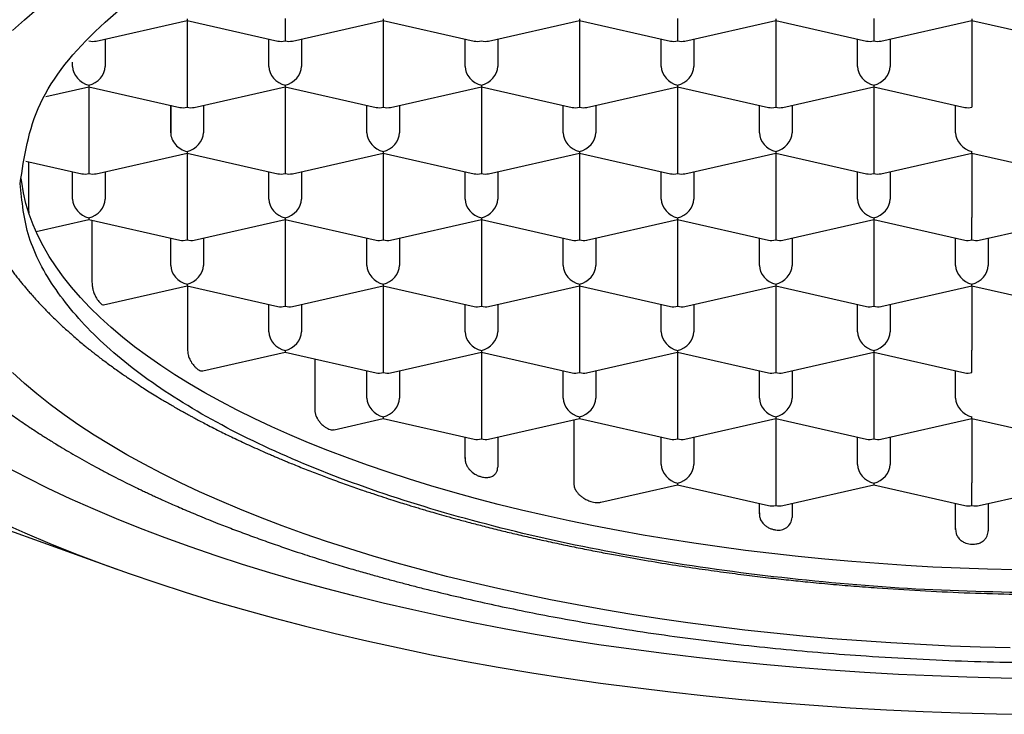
# Model space of a CAD drawing. Header units: millimetres. Extents: x 8 to 785, y 12 to 916.
# Tile 32 of 46: x 479.73 to 487.25, y 735.73 to 741.05. Entities that reach past the tile are written whole.
import ezdxf

# ---------------------------------------------------------------- set-up
doc = ezdxf.new("R2010")
doc.units = ezdxf.units.MM

msp = doc.modelspace()

# ---------------------------------------------------------------- linework, layer by layer
at = {"color": 7, "linetype": 'Continuous', "lineweight": 30}
for p, q in [((480.3095, 740.8831), (481.0045, 741.0399)), ((481.0045, 741.0529), (481.0045, 741.0399)), ((481.0045, 741.0399), (481.6995, 740.8831)), ((481.0045, 741.0399), (481.0045, 740.5476)), ((481.7545, 741.0552), (481.7545, 740.8837)), ((481.8095, 740.8831), (482.5045, 741.0399)), ((482.5045, 741.0529), (482.5045, 741.0399)), ((482.5045, 741.0399), (483.1995, 740.8831)), ((482.5045, 741.0399), (482.5045, 740.5476)), ((483.3095, 740.8831), (484.0045, 741.0399)), ((484.0045, 741.0529), (484.0045, 741.0399)), ((484.0045, 741.0399), (484.6995, 740.8831)), ((484.0045, 741.0399), (484.0045, 740.5476)), ((484.7545, 741.0552), (484.7545, 740.8837)), ((484.8095, 740.8831), (485.5045, 741.0399)), ((485.5045, 741.0529), (485.5045, 741.0399)), ((485.5045, 741.0399), (486.1995, 740.8831)), ((485.5045, 741.0399), (485.5045, 740.5476)), ((486.2545, 741.0552), (486.2545, 740.8837)), ((486.3095, 740.8831), (487.0045, 741.0399)), ((487.0045, 741.0529), (487.0045, 741.0399)), ((487.0045, 741.0399), (487.6995, 740.8831)), ((487.0045, 741.0399), (487.0045, 740.5476)), ((480.3795, 740.8989), (480.3795, 740.6886)), ((481.6295, 740.6886), (481.6295, 740.8989)), ((481.8795, 740.8989), (481.8795, 740.6886)), ((483.1295, 740.6886), (483.1295, 740.8989)), ((483.3795, 740.8989), (483.3795, 740.6886)), ((484.6295, 740.6886), (484.6295, 740.8989)), ((484.8795, 740.8989), (484.8795, 740.6886)), ((486.1295, 740.6886), (486.1295, 740.8989)), ((486.3795, 740.8989), (486.3795, 740.6886)), ((480.1295, 740.6886), (480.1295, 740.7211)), ((479.9252, 740.458), (480.2545, 740.5323)), ((480.2545, 740.5454), (480.2545, 740.5323)), ((480.2545, 740.5323), (480.9495, 740.3755)), ((480.2545, 740.5323), (480.2545, 740.0401)), ((481.0045, 740.5476), (481.0045, 740.3762)), ((481.0595, 740.3755), (481.7545, 740.5323)), ((481.7545, 740.5454), (481.7545, 740.5323)), ((481.7545, 740.5323), (482.4495, 740.3755)), ((481.7545, 740.5323), (481.7545, 740.0401)), ((482.5045, 740.5476), (482.5045, 740.3762)), ((482.5595, 740.3755), (483.2545, 740.5323)), ((483.2545, 740.5454), (483.2545, 740.5323)), ((483.2545, 740.5323), (483.9495, 740.3755)), ((483.2545, 740.5323), (483.2545, 740.0401)), ((484.0045, 740.5476), (484.0045, 740.3762)), ((484.0595, 740.3755), (484.7545, 740.5323)), ((484.7545, 740.5454), (484.7545, 740.5323)), ((484.7545, 740.5323), (485.4495, 740.3755)), ((484.7545, 740.5323), (484.7545, 740.0401)), ((485.5045, 740.5476), (485.5045, 740.3762)), ((485.5595, 740.3755), (486.2545, 740.5323)), ((486.2545, 740.5454), (486.2545, 740.5323)), ((486.2545, 740.5323), (486.9495, 740.3755)), ((486.2545, 740.5323), (486.2545, 740.0401)), ((487.0045, 740.5476), (487.0045, 740.3762)), ((480.8795, 740.1811), (480.8795, 740.3913)), ((480.8795, 740.3913), (480.8795, 740.1811)), ((481.1295, 740.3913), (481.1295, 740.1811)), ((482.3795, 740.1811), (482.3795, 740.3913)), ((482.6295, 740.3913), (482.6295, 740.1811)), ((483.8795, 740.1811), (483.8795, 740.3913)), ((484.1295, 740.3913), (484.1295, 740.1811)), ((485.3795, 740.1811), (485.3795, 740.3913)), ((485.6295, 740.3913), (485.6295, 740.1811)), ((486.8795, 740.1811), (486.8795, 740.3913)), ((480.2545, 740.0401), (480.2545, 739.8686)), ((480.3095, 739.8679), (481.0045, 740.0247)), ((481.0045, 740.0378), (481.0045, 740.0247)), ((481.0045, 740.0247), (481.6995, 739.8679)), ((481.0045, 740.0247), (481.0045, 739.5325)), ((481.7545, 740.0401), (481.7545, 739.8686)), ((481.8095, 739.8679), (482.5045, 740.0247)), ((482.5045, 740.0378), (482.5045, 740.0247)), ((482.5045, 740.0247), (483.1995, 739.8679)), ((482.5045, 740.0247), (482.5045, 739.5325)), ((483.2545, 740.0401), (483.2545, 739.8686)), ((483.3095, 739.8679), (484.0045, 740.0247)), ((484.0045, 740.0378), (484.0045, 740.0247)), ((484.0045, 740.0247), (484.6995, 739.8679)), ((484.0045, 740.0247), (484.0045, 739.5325)), ((484.7545, 740.0401), (484.7545, 739.8686)), ((484.8095, 739.8679), (485.5045, 740.0247)), ((485.5045, 740.0378), (485.5045, 740.0247)), ((485.5045, 740.0247), (486.1995, 739.8679)), ((485.5045, 740.0247), (485.5045, 739.5325)), ((486.2545, 740.0401), (486.2545, 739.8686)), ((486.3095, 739.8679), (487.0045, 740.0247)), ((487.0045, 740.0247), (487.0045, 740.0378)), ((487.0045, 740.0247), (487.6995, 739.8679)), ((487.0045, 740.0247), (487.0045, 739.5325)), ((479.7727, 739.9642), (480.1995, 739.8679)), ((479.7926, 739.9597), (479.7926, 739.6057)), ((480.1295, 739.6735), (480.1295, 739.8837)), ((480.3795, 739.8837), (480.3795, 739.6735)), ((481.6295, 739.6735), (481.6295, 739.8837)), ((481.8795, 739.8837), (481.8795, 739.6735)), ((483.1295, 739.6735), (483.1295, 739.8837)), ((483.3795, 739.8837), (483.3795, 739.6735)), ((484.6295, 739.6735), (484.6295, 739.8837)), ((484.8795, 739.8837), (484.8795, 739.6735)), ((486.1295, 739.6735), (486.1295, 739.8837)), ((486.3795, 739.8837), (486.3795, 739.6735)), ((479.8506, 739.426), (480.2545, 739.5171)), ((480.2545, 739.5302), (480.2545, 739.5171)), ((480.2545, 739.5171), (480.9495, 739.3604)), ((481.0045, 739.5325), (481.0045, 739.361)), ((481.0595, 739.3604), (481.7545, 739.5171)), ((481.7545, 739.5302), (481.7545, 739.5171)), ((481.7545, 739.5171), (482.4495, 739.3604)), ((481.7545, 739.5171), (481.7545, 739.0249)), ((482.5045, 739.5325), (482.5045, 739.361)), ((482.5595, 739.3604), (483.2545, 739.5171)), ((483.2545, 739.5302), (483.2545, 739.5171)), ((483.2545, 739.5171), (483.9495, 739.3604)), ((483.2545, 739.5171), (483.2545, 739.0249)), ((484.0045, 739.5325), (484.0045, 739.361)), ((484.0595, 739.3604), (484.7545, 739.5171)), ((484.7545, 739.5302), (484.7545, 739.5171)), ((484.7545, 739.5171), (485.4495, 739.3604)), ((484.7545, 739.5171), (484.7545, 739.0249)), ((485.5045, 739.5325), (485.5045, 739.361)), ((485.5595, 739.3604), (486.2545, 739.5171)), ((486.2545, 739.5302), (486.2545, 739.5171)), ((486.2545, 739.5171), (486.9495, 739.3604)), ((486.2545, 739.5171), (486.2545, 739.0249)), ((487.0045, 739.361), (487.0045, 739.5325)), ((487.0595, 739.3604), (487.7545, 739.5171)), ((480.2779, 739.5119), (480.2779, 739.0385)), ((480.8795, 739.1659), (480.8795, 739.3761)), ((481.1295, 739.3761), (481.1295, 739.1659)), ((482.3795, 739.1659), (482.3795, 739.3761)), ((482.6295, 739.3761), (482.6295, 739.1659)), ((483.8795, 739.1659), (483.8795, 739.3761)), ((484.1295, 739.3761), (484.1295, 739.1659)), ((485.3795, 739.1659), (485.3795, 739.3761)), ((485.6295, 739.3761), (485.6295, 739.1659)), ((486.8795, 739.1659), (486.8795, 739.3761)), ((487.1295, 739.3761), (487.1295, 739.1659)), ((480.3653, 738.8654), (481.0045, 739.0096)), ((481.0045, 739.0226), (481.0045, 739.0096)), ((481.0045, 739.0096), (481.6995, 738.8528)), ((481.0079, 739.0088), (481.0079, 738.5264)), ((481.7545, 739.0249), (481.7545, 738.8534)), ((481.8095, 738.8528), (482.5045, 739.0096)), ((482.5045, 739.0226), (482.5045, 739.0096)), ((482.5045, 739.0096), (483.1995, 738.8528)), ((482.5045, 739.0096), (482.5045, 738.5173)), ((483.2545, 739.0249), (483.2545, 738.8534)), ((483.3095, 738.8528), (484.0045, 739.0096)), ((484.0045, 739.0226), (484.0045, 739.0096)), ((484.0045, 739.0096), (484.6995, 738.8528)), ((484.0045, 739.0096), (484.0045, 738.5173)), ((484.7545, 739.0249), (484.7545, 738.8534)), ((484.8095, 738.8528), (485.5045, 739.0096)), ((485.5045, 739.0226), (485.5045, 739.0096)), ((485.5045, 739.0096), (486.1995, 738.8528)), ((485.5045, 739.0096), (485.5045, 738.5173)), ((486.2545, 739.0249), (486.2545, 738.8534)), ((486.3095, 738.8528), (487.0045, 739.0096)), ((487.0045, 739.0096), (487.0045, 739.0226)), ((487.0045, 739.0096), (487.6995, 738.8528)), ((487.0045, 739.0096), (487.0045, 738.5173)), ((481.6295, 738.6583), (481.6295, 738.8686)), ((481.8795, 738.8686), (481.8795, 738.6583)), ((483.1295, 738.6583), (483.1295, 738.8686)), ((483.3795, 738.8686), (483.3795, 738.6583)), ((484.6295, 738.6583), (484.6295, 738.8686)), ((484.8795, 738.8686), (484.8795, 738.6583)), ((486.1295, 738.6583), (486.1295, 738.8686)), ((486.3795, 738.8686), (486.3795, 738.6583)), ((481.1244, 738.3598), (481.7545, 738.502)), ((481.7545, 738.5151), (481.7545, 738.502)), ((481.7545, 738.502), (482.4495, 738.3452)), ((482.5045, 738.5173), (482.5045, 738.3459)), ((482.5595, 738.3452), (483.2545, 738.502)), ((483.2545, 738.5151), (483.2545, 738.502)), ((483.2545, 738.502), (483.9495, 738.3452)), ((483.2545, 738.502), (483.2545, 738.0098)), ((484.0045, 738.5173), (484.0045, 738.3459)), ((484.0595, 738.3452), (484.7545, 738.502)), ((484.7545, 738.5151), (484.7545, 738.502)), ((484.7545, 738.502), (485.4495, 738.3452)), ((484.7545, 738.502), (484.7545, 738.0098)), ((485.5045, 738.5173), (485.5045, 738.3459)), ((485.5595, 738.3452), (486.2545, 738.502)), ((486.2545, 738.5151), (486.2545, 738.502)), ((486.2545, 738.502), (486.9495, 738.3452)), ((486.2545, 738.502), (486.2545, 738.0098)), ((487.0045, 738.3459), (487.0045, 738.5173)), ((481.9806, 738.451), (481.9806, 738.069)), ((482.3795, 738.1508), (482.3795, 738.361)), ((482.6295, 738.361), (482.6295, 738.1508)), ((483.8795, 738.1508), (483.8795, 738.361)), ((484.1295, 738.361), (484.1295, 738.1508)), ((485.3795, 738.1508), (485.3795, 738.361)), ((485.6295, 738.361), (485.6295, 738.1508)), ((486.8795, 738.1508), (486.8795, 738.361)), ((483.2545, 738.0098), (483.2545, 737.8383)), ((484.7545, 738.0098), (484.7545, 737.8383)), ((486.2545, 738.0098), (486.2545, 737.8383)), ((482.1281, 737.9095), (482.5045, 737.9944)), ((482.5045, 738.0075), (482.5045, 737.9944)), ((482.5045, 737.9944), (483.1995, 737.8376)), ((483.3095, 737.8376), (484.0045, 737.9944)), ((483.9614, 737.9847), (483.9614, 737.5007)), ((484.0045, 738.0075), (484.0045, 737.9944)), ((484.0045, 737.9944), (484.6995, 737.8376)), ((484.8095, 737.8376), (485.5045, 737.9944)), ((485.5045, 738.0075), (485.5045, 737.9944)), ((485.5045, 737.9944), (486.1995, 737.8376)), ((485.5045, 737.9944), (485.5045, 737.5022)), ((486.3095, 737.8376), (487.0045, 737.9944)), ((487.0045, 737.9944), (487.0045, 738.0075)), ((487.0045, 737.9944), (487.6995, 737.8376)), ((487.0045, 737.9944), (487.0045, 737.5022)), ((483.1295, 737.6882), (483.1295, 737.8534)), ((483.3795, 737.8534), (483.3795, 737.6239)), ((484.6295, 737.6432), (484.6295, 737.8534)), ((484.8795, 737.8534), (484.8795, 737.6432)), ((486.1295, 737.6432), (486.1295, 737.8534)), ((486.3795, 737.8534), (486.3795, 737.6432)), ((484.1683, 737.3546), (484.7545, 737.4868)), ((484.7545, 737.4999), (484.7545, 737.4868)), ((484.7545, 737.4868), (485.4495, 737.3301)), ((485.5045, 737.5022), (485.5045, 737.3307)), ((485.5595, 737.3301), (486.2545, 737.4868)), ((486.2545, 737.4999), (486.2545, 737.4868)), ((486.2545, 737.4868), (486.9495, 737.3301)), ((487.0045, 737.3307), (487.0045, 737.5022)), ((487.0595, 737.3301), (487.7545, 737.4868)), ((485.3795, 737.2656), (485.3795, 737.3458)), ((485.6295, 737.3458), (485.6295, 737.2376)), ((486.8795, 737.1462), (486.8795, 737.3458)), ((487.1295, 737.3458), (487.1295, 737.137)), ((479.6204, 737.1479), (480.4677, 736.8427))]:
    msp.add_line(p, q, dxfattribs=at)
at = {"color": 7, "linetype": 'Continuous', "lineweight": 30, "flags": 128}
for points in [[(479.6705, 740.963), (479.7609, 741.0453), (479.8568, 741.1266)], [(487.3345, 736.8365), (487.1248, 736.8419), (486.9156, 736.8494), (486.707, 736.859), (486.4991, 736.8708), (486.292, 736.8847), (486.086, 736.9007), (485.8811, 736.9188), (485.6774, 736.9391), (485.4752, 736.9613), (485.2746, 736.9857), (485.0757, 737.0121), (484.8786, 737.0405), (484.6834, 737.0709), (484.4904, 737.1033), (484.2996, 737.1377), (484.1112, 737.174), (483.9253, 737.2122), (483.742, 737.2523), (483.5614, 737.2943), (483.3837, 737.3381), (483.2091, 737.3837), (483.0375, 737.4311), (482.8692, 737.4802), (482.7042, 737.531), (482.5426, 737.5835), (482.3847, 737.6376), (482.2304, 737.6933), (482.0799, 737.7506), (481.9333, 737.8094), (481.7907, 737.8697), (481.6522, 737.9314), (481.5179, 737.9945), (481.3878, 738.059), (481.2621, 738.1248), (481.1409, 738.1918), (481.0241, 738.26), (480.912, 738.3295), (480.8046, 738.4), (480.702, 738.4716), (480.6041, 738.5443), (480.5112, 738.6179), (480.4233, 738.6925), (480.3403, 738.7679), (480.2625, 738.8441), (480.1898, 738.9211), (480.1222, 738.9989), (480.0599, 739.0773), (480.0029, 739.1563), (479.9512, 739.2358), (479.9048, 739.3159), (479.8638, 739.3964), (479.8283, 739.4773), (479.7981, 739.5585), (479.7734, 739.6401), (479.7542, 739.7218), (479.7405, 739.8037), (479.7372, 739.8301)], [(487.2965, 736.2405), (487.068, 736.2463), (486.8398, 736.2545), (486.6124, 736.265), (486.3857, 736.2779), (486.1599, 736.293), (485.9352, 736.3105), (485.7118, 736.3302), (485.4898, 736.3523), (485.2693, 736.3766), (485.0506, 736.4031), (484.8337, 736.4319), (484.6187, 736.4629), (484.406, 736.496), (484.1955, 736.5314), (483.9875, 736.5688), (483.7821, 736.6084), (483.5793, 736.6501), (483.3795, 736.6938), (483.1826, 736.7396), (482.9889, 736.7874), (482.7984, 736.8371), (482.6113, 736.8887), (482.4278, 736.9423), (482.2479, 736.9977), (482.0718, 737.0549), (481.8996, 737.1139), (481.7314, 737.1747), (481.5673, 737.2372), (481.4074, 737.3013), (481.252, 737.367), (481.1009, 737.4343), (480.9544, 737.5031), (480.8126, 737.5734), (480.6756, 737.6451), (480.5434, 737.7182), (480.4161, 737.7926), (480.2939, 737.8683), (480.1767, 737.9452), (480.0648, 738.0233), (479.9582, 738.1025), (479.8568, 738.1828), (479.7609, 738.2641), (479.6705, 738.3463)], [(487.4914, 736.0053), (487.2285, 736.0094), (486.966, 736.0161), (486.704, 736.0255), (486.4427, 736.0376), (486.1823, 736.0523), (485.923, 736.0697), (485.665, 736.0898), (485.4083, 736.1125), (485.1533, 736.1378), (484.9001, 736.1657), (484.6488, 736.1962), (484.3997, 736.2292), (484.1529, 736.2648), (483.9085, 736.3029), (483.6668, 736.3435), (483.4278, 736.3865), (483.1919, 736.432), (482.959, 736.4798), (482.7295, 736.5301), (482.5034, 736.5826), (482.2808, 736.6375), (482.0621, 736.6946), (481.8472, 736.7539), (481.6364, 736.8155), (481.4298, 736.8791), (481.2275, 736.9448), (481.0297, 737.0126), (480.8365, 737.0824), (480.648, 737.1541), (480.4645, 737.2278), (480.2859, 737.3033), (480.1124, 737.3805), (479.9442, 737.4596), (479.7813, 737.5403), (479.6238, 737.6227)], [(479.5801, 737.2029), (479.7657, 737.1202), (479.9567, 737.0395), (480.1531, 736.9607), (480.3547, 736.884), (480.5613, 736.8094), (480.7729, 736.7369), (480.9893, 736.6665), (481.2103, 736.5985), (481.4358, 736.5327), (481.6656, 736.4692), (481.8996, 736.4081), (482.1376, 736.3494), (482.3795, 736.2932), (482.625, 736.2395), (482.8741, 736.1883), (483.1265, 736.1396), (483.382, 736.0936), (483.6406, 736.0502), (483.902, 736.0095), (484.166, 735.9714), (484.4325, 735.9361), (484.7013, 735.9034), (484.9722, 735.8736), (485.2449, 735.8465), (485.5194, 735.8223), (485.7954, 735.8008), (486.0728, 735.7822), (486.3513, 735.7664), (486.6308, 735.7535), (486.911, 735.7434), (487.1919, 735.7362), (487.4731, 735.7319)]]:
    msp.add_lwpolyline(points, dxfattribs=at)
at = {"color": 7, "linetype": 'Continuous', "lineweight": 30}
msp.add_arc((485.5264, 737.2445), 0.1033, 257.71872, 356.16856, dxfattribs=at)
for centre, major_axis, start_param, end_param in [((480.2545, 740.9988), (0.1061, -0.0848), 5.269922, 5.725652), ((481.7545, 740.9988), (0.1061, 0.0848), 3.699126, 4.154856), ((481.7545, 740.9988), (0.1061, -0.0848), 5.269922, 5.725652), ((483.2545, 740.9988), (0.1061, 0.0848), 3.699126, 4.154858), ((483.2545, 740.9988), (0.1061, -0.0848), 5.269923, 5.725652), ((484.7545, 740.9988), (0.1061, 0.0848), 3.699126, 4.154856), ((484.7545, 740.9988), (0.1061, -0.0848), 5.269922, 5.725652), ((486.2545, 740.9988), (0.1061, 0.0848), 3.699126, 4.154856), ((486.2545, 740.9988), (0.1061, -0.0848), 5.269922, 5.725652), ((480.2545, 740.6604), (0.1061, -0.0848), 3.699126, 5.269922), ((480.2545, 740.6604), (0.1061, 0.0848), 4.154856, 5.725652), ((481.7545, 740.6604), (0.1061, -0.0848), 3.699126, 5.269922), ((481.7545, 740.6604), (0.1061, 0.0848), 4.154856, 5.725652), ((483.2545, 740.6604), (0.1061, -0.0848), 3.699126, 5.269922), ((483.2545, 740.6604), (0.1061, 0.0848), 4.154856, 5.725652), ((484.7545, 740.6604), (0.1061, -0.0848), 3.699126, 5.269922), ((484.7545, 740.6604), (0.1061, 0.0848), 4.154856, 5.725652), ((486.2545, 740.6604), (0.1061, -0.0848), 3.699126, 5.269922), ((486.2545, 740.6604), (0.1061, 0.0848), 4.154856, 5.725652), ((481.0045, 740.4912), (0.1061, 0.0848), 3.699126, 4.154856), ((481.0045, 740.4912), (0.1061, -0.0848), 5.269922, 5.725652), ((482.5045, 740.4912), (0.1061, 0.0848), 3.699126, 4.154856), ((482.5045, 740.4912), (0.1061, -0.0848), 5.269922, 5.725652), ((484.0045, 740.4912), (0.1061, 0.0848), 3.699126, 4.154856), ((484.0045, 740.4912), (0.1061, -0.0848), 5.269922, 5.725652), ((485.5045, 740.4912), (0.1061, 0.0848), 3.699126, 4.154856), ((485.5045, 740.4912), (0.1061, -0.0848), 5.269922, 5.725652), ((487.0045, 740.4912), (0.1061, 0.0848), 3.699126, 4.154856), ((481.0045, 740.1529), (0.1061, -0.0848), 3.699124, 5.269922), ((481.0045, 740.1529), (0.1061, 0.0848), 4.154856, 5.725652), ((482.5045, 740.1529), (0.1061, -0.0848), 3.699126, 5.269922), ((482.5045, 740.1529), (0.1061, 0.0848), 4.154856, 5.725652), ((484.0045, 740.1529), (0.1061, -0.0848), 3.699126, 5.269922), ((484.0045, 740.1529), (0.1061, 0.0848), 4.154856, 5.725652), ((485.5045, 740.1529), (0.1061, -0.0848), 3.699126, 5.269922), ((485.5045, 740.1529), (0.1061, 0.0848), 4.154856, 5.725652), ((487.0045, 740.1529), (0.1061, -0.0848), 3.699126, 5.269922), ((480.2545, 739.9837), (0.1061, 0.0848), 3.699126, 4.154856), ((480.2545, 739.9837), (0.1061, -0.0848), 5.269922, 5.725652), ((481.7545, 739.9837), (0.1061, 0.0848), 3.699126, 4.154856), ((481.7545, 739.9837), (0.1061, -0.0848), 5.269922, 5.725652), ((483.2545, 739.9837), (0.1061, 0.0848), 3.699126, 4.154856), ((483.2545, 739.9837), (0.1061, -0.0848), 5.269922, 5.725652), ((484.7545, 739.9837), (0.1061, 0.0848), 3.699126, 4.154856), ((484.7545, 739.9837), (0.1061, -0.0848), 5.269922, 5.725652), ((486.2545, 739.9837), (0.1061, 0.0848), 3.699126, 4.154856), ((486.2545, 739.9837), (0.1061, -0.0848), 5.269922, 5.725652), ((480.2545, 739.6453), (0.1061, -0.0848), 3.699126, 5.269922), ((480.2545, 739.6453), (0.1061, 0.0848), 4.154856, 5.725652), ((481.7545, 739.6453), (0.1061, -0.0848), 3.699126, 5.269922), ((481.7545, 739.6453), (0.1061, 0.0848), 4.154856, 5.725652), ((483.2545, 739.6453), (0.1061, -0.0848), 3.699126, 5.269922), ((483.2545, 739.6453), (0.1061, 0.0848), 4.154856, 5.725652), ((484.7545, 739.6453), (0.1061, -0.0848), 3.699126, 5.269922), ((484.7545, 739.6453), (0.1061, 0.0848), 4.154856, 5.725652), ((486.2545, 739.6453), (0.1061, -0.0848), 3.699126, 5.269922), ((486.2545, 739.6453), (0.1061, 0.0848), 4.154856, 5.725652), ((481.0045, 739.4761), (0.1061, 0.0848), 3.699126, 4.154856), ((481.0045, 739.4761), (0.1061, -0.0848), 5.269922, 5.725652), ((482.5045, 739.4761), (0.1061, 0.0848), 3.699126, 4.154856), ((482.5045, 739.4761), (0.1061, -0.0848), 5.269922, 5.725652), ((484.0045, 739.4761), (0.1061, 0.0848), 3.699126, 4.154856), ((484.0045, 739.4761), (0.1061, -0.0848), 5.269922, 5.725652), ((485.5045, 739.4761), (0.1061, 0.0848), 3.699126, 4.154856), ((485.5045, 739.4761), (0.1061, -0.0848), 5.269922, 5.725652), ((487.0045, 739.4761), (0.1061, 0.0848), 3.699126, 4.154856), ((487.0045, 739.4761), (0.1061, -0.0848), 5.269922, 5.725652), ((481.0045, 739.1377), (0.1061, -0.0848), 3.699126, 5.269922), ((481.0045, 739.1377), (0.1061, 0.0848), 4.154856, 5.725652), ((482.5045, 739.1377), (0.1061, -0.0848), 3.699126, 5.269922), ((482.5045, 739.1377), (0.1061, 0.0848), 4.154856, 5.725652), ((484.0045, 739.1377), (0.1061, -0.0848), 3.699126, 5.269922), ((484.0045, 739.1377), (0.1061, 0.0848), 4.154856, 5.725652), ((485.5045, 739.1377), (0.1061, -0.0848), 3.699126, 5.269922), ((485.5045, 739.1377), (0.1061, 0.0848), 4.154856, 5.725652), ((487.0045, 739.1377), (0.1061, -0.0848), 3.699126, 5.269922), ((487.0045, 739.1377), (0.1061, 0.0848), 4.154856, 5.725652), ((481.7545, 738.9685), (0.1061, 0.0848), 3.699126, 4.154856), ((481.7545, 738.9685), (0.1061, -0.0848), 5.269922, 5.725652), ((483.2545, 738.9685), (0.1061, 0.0848), 3.699126, 4.154856), ((483.2545, 738.9685), (0.1061, -0.0848), 5.269922, 5.725652), ((484.7545, 738.9685), (0.1061, 0.0848), 3.699126, 4.154856), ((484.7545, 738.9685), (0.1061, -0.0848), 5.269922, 5.725652), ((486.2545, 738.9685), (0.1061, 0.0848), 3.699126, 4.154856), ((486.2545, 738.9685), (0.1061, -0.0848), 5.269922, 5.725652), ((481.7545, 738.6301), (0.1061, -0.0848), 3.699126, 5.269922), ((481.7545, 738.6301), (0.1061, 0.0848), 4.154856, 5.725652), ((483.2545, 738.6301), (0.1061, -0.0848), 3.699126, 5.269922), ((483.2545, 738.6301), (0.1061, 0.0848), 4.154856, 5.725652), ((484.7545, 738.6301), (0.1061, -0.0848), 3.699126, 5.269922), ((484.7545, 738.6301), (0.1061, 0.0848), 4.154856, 5.725652), ((486.2545, 738.6301), (0.1061, -0.0848), 3.699126, 5.269922), ((486.2545, 738.6301), (0.1061, 0.0848), 4.154856, 5.725652), ((482.5045, 738.4609), (0.1061, 0.0848), 3.699126, 4.154856), ((482.5045, 738.4609), (0.1061, -0.0848), 5.269922, 5.725652), ((484.0045, 738.4609), (0.1061, 0.0848), 3.699126, 4.154856), ((484.0045, 738.4609), (0.1061, -0.0848), 5.269922, 5.725652), ((485.5045, 738.4609), (0.1061, 0.0848), 3.699126, 4.154856), ((485.5045, 738.4609), (0.1061, -0.0848), 5.269922, 5.725652), ((487.0045, 738.4609), (0.1061, 0.0848), 3.699126, 4.154855), ((482.5045, 738.1226), (0.1061, -0.0848), 3.699126, 5.269922), ((482.5045, 738.1226), (0.1061, 0.0848), 4.154856, 5.725652), ((484.0045, 738.1226), (0.1061, -0.0848), 3.699126, 5.269922), ((484.0045, 738.1226), (0.1061, 0.0848), 4.154856, 5.725652), ((485.5045, 738.1226), (0.1061, -0.0848), 3.699126, 5.269922), ((485.5045, 738.1226), (0.1061, 0.0848), 4.154856, 5.725652), ((487.0045, 738.1226), (0.1061, -0.0848), 3.699126, 5.269922), ((483.2545, 737.9534), (0.1061, 0.0848), 3.699126, 4.154856), ((483.2545, 737.9534), (0.1061, -0.0848), 5.269922, 5.725652), ((484.7545, 737.9534), (0.1061, 0.0848), 3.699126, 4.154856), ((484.7545, 737.9534), (0.1061, -0.0848), 5.269922, 5.725652), ((486.2545, 737.9534), (0.1061, 0.0848), 3.699126, 4.154856), ((486.2545, 737.9534), (0.1061, -0.0848), 5.269922, 5.725652), ((484.7545, 737.615), (0.1061, -0.0848), 3.699126, 5.269922), ((484.7545, 737.615), (0.1061, 0.0848), 4.154856, 5.725652), ((486.2545, 737.615), (0.1061, -0.0848), 3.699126, 5.269922), ((486.2545, 737.615), (0.1061, 0.0848), 4.154856, 5.725652), ((485.5045, 737.4458), (0.1061, 0.0848), 3.699126, 4.154856), ((485.5045, 737.4458), (0.1061, -0.0848), 5.269922, 5.725652), ((487.0045, 737.4458), (0.1061, 0.0848), 3.699126, 4.154856), ((487.0045, 737.4458), (0.1061, -0.0848), 5.269922, 5.725652)]:
    msp.add_ellipse(centre, major_axis=major_axis, ratio=0.779846, start_param=start_param, end_param=end_param, dxfattribs=at)
for points in [[(479.7295, 739.7928), (479.7593, 739.998), (479.8191, 740.4084), (480.2963, 741.0004), (481.0379, 741.546), (482.0436, 742.0243), (483.2672, 742.4167), (484.6637, 742.7084), (486.1788, 742.8879), (487.7545, 742.9486), (489.3302, 742.8879), (490.8453, 742.7084), (492.2417, 742.4167), (493.4653, 742.0243), (494.471, 741.546), (495.2127, 741.0004), (495.6899, 740.4084), (495.7496, 739.998), (495.7795, 739.7928)], [(487.7545, 736.657), (487.4043, 736.6622), (486.704, 736.6726), (485.6715, 736.7559), (484.6747, 736.8873), (483.7305, 737.0694), (482.8552, 737.2979), (482.0637, 737.5691), (481.3696, 737.8784), (480.7849, 738.2204), (480.3187, 738.5893), (479.9824, 738.9789), (479.7692, 739.3823), (479.7427, 739.6559), (479.7295, 739.7928)]]:
    msp.add_open_spline(points, degree=3, dxfattribs=at)
for points, knots in [([(478.4046, 740.0001), (478.4051, 739.9798), (478.4059, 739.9414), (478.4093, 739.8888), (478.4134, 739.8436), (478.4176, 739.806), (478.4221, 739.7726), (478.4267, 739.742), (478.4315, 739.7138), (478.4367, 739.6852), (478.4432, 739.653), (478.4514, 739.6158), (478.4612, 739.576), (478.4713, 739.5382), (478.4811, 739.5042), (478.491, 739.4722), (478.5054, 739.4281), (478.526, 739.3702), (478.5546, 739.2987), (478.5864, 739.2271), (478.621, 739.1564), (478.6508, 739.1005), (478.675, 739.0577), (478.6925, 739.0277), (478.7115, 738.9963), (478.7311, 738.965), (478.75, 738.9358), (478.7667, 738.9106), (478.781, 738.8896), (478.7941, 738.8707), (478.81, 738.8482), (478.831, 738.8192), (478.8584, 738.7826), (478.8895, 738.7425), (478.9226, 738.7014), (478.9528, 738.6652), (478.9792, 738.6346), (479.0016, 738.6091), (479.0231, 738.5852), (479.043, 738.5634), (479.0615, 738.5436), (479.0801, 738.524), (479.1017, 738.5015), (479.1284, 738.4744), (479.1593, 738.4436), (479.1922, 738.4118), (479.225, 738.3808), (479.2574, 738.3509), (479.2884, 738.3229), (479.3167, 738.2979), (479.3405, 738.2772), (479.3613, 738.2594), (479.382, 738.2419), (479.4057, 738.2221), (479.4338, 738.199), (479.4663, 738.1728), (479.5045, 738.1426), (479.5477, 738.1092), (479.5952, 738.0735), (479.6446, 738.0373), (479.696, 738.0006), (479.7487, 737.9639), (479.7978, 737.9306), (479.8405, 737.9022), (479.8747, 737.88), (479.9031, 737.8617), (479.9291, 737.8452), (479.9576, 737.8273), (479.9931, 737.8053), (480.0623, 737.7631), (480.1663, 737.702), (480.2829, 737.6371), (480.3817, 737.5844), (480.4577, 737.5449), (480.5303, 737.5083), (480.5949, 737.4764), (480.6463, 737.4516), (480.6855, 737.433), (480.7136, 737.4198), (480.7365, 737.4091), (480.7587, 737.3989), (480.7862, 737.3862), (480.8227, 737.3696), (480.8682, 737.3492), (480.9202, 737.3263), (480.9769, 737.3017), (481.0373, 737.276), (481.1015, 737.2492), (481.1696, 737.2214), (481.2534, 737.1879), (481.3546, 737.1486), (481.4748, 737.1035), (481.5994, 737.0584), (481.7241, 737.0149), (481.8563, 736.9705), (481.9941, 736.9259), (482.1362, 736.8818), (482.2649, 736.8434), (482.3802, 736.8101), (482.4824, 736.7815), (482.5788, 736.7553), (482.6736, 736.7301), (482.7712, 736.7049), (482.9019, 736.6722), (483.0695, 736.6318), (483.2785, 736.5844), (483.503, 736.5366), (483.7421, 736.4891), (483.9911, 736.4432), (484.2676, 736.3962), (484.5683, 736.3498), (484.893, 736.3052), (485.2177, 736.2658), (485.5424, 736.2316), (485.868, 736.2022), (486.2148, 736.1761), (486.5836, 736.1542), (486.9741, 736.1377), (487.366, 736.1279), (487.7609, 736.1246), (488.1582, 736.1281), (488.5571, 736.1385), (488.9546, 736.1557), (489.3498, 736.1797), (489.714, 736.2083), (490.0474, 736.2399), (490.3504, 736.2729), (490.6507, 736.31), (490.9499, 736.3515), (491.2388, 736.396), (491.5191, 736.4436), (491.7907, 736.4938), (492.0638, 736.5486), (492.3029, 736.6007), (492.5075, 736.6483), (492.6752, 736.6893), (492.8361, 736.7304), (492.9879, 736.771), (493.1236, 736.8089), (493.2442, 736.8437), (493.351, 736.8755), (493.452, 736.9066), (493.5476, 736.9367), (493.6411, 736.9671), (493.7434, 737.0011), (493.8592, 737.0408), (493.9897, 737.0873), (494.1293, 737.1391), (494.2511, 737.1862), (494.3515, 737.2264), (494.4257, 737.2569), (494.4936, 737.2853), (494.5539, 737.3112), (494.607, 737.3343), (494.6531, 737.3547), (494.6914, 737.372), (494.7244, 737.387), (494.7568, 737.4018), (494.7938, 737.419), (494.8377, 737.4396), (494.8882, 737.4638), (494.984, 737.5105), (495.1209, 737.58), (495.2574, 737.6539), (495.3553, 737.7095), (495.4147, 737.744), (495.4678, 737.7756), (495.5188, 737.8066), (495.5708, 737.8389), (495.6275, 737.875), (495.6883, 737.9147), (495.7535, 737.9586), (495.8226, 738.0067), (495.893, 738.0574), (495.9633, 738.11), (496.0298, 738.1617), (496.0928, 738.2126), (496.1525, 738.2626), (496.2109, 738.3134), (496.2638, 738.3613), (496.3114, 738.4059), (496.3541, 738.4473), (496.3913, 738.4846), (496.4244, 738.5187), (496.4542, 738.5502), (496.4846, 738.5832), (496.5173, 738.6197), (496.5496, 738.657), (496.5804, 738.6938), (496.6072, 738.7267), (496.6319, 738.758), (496.6582, 738.7923), (496.6864, 738.8304), (496.7155, 738.8713), (496.7426, 738.9109), (496.765, 738.9449), (496.7846, 738.9756), (496.8031, 739.0054), (496.8231, 739.0389), (496.8427, 739.0731), (496.8598, 739.1041), (496.8739, 739.1304), (496.8861, 739.1541), (496.8985, 739.1786), (496.9121, 739.2065), (496.9267, 739.2376), (496.9411, 739.2696), (496.9541, 739.3001), (496.9653, 739.3271), (496.9763, 739.355), (496.9886, 739.3875), (497.0032, 739.4283), (497.0181, 739.4736), (497.0317, 739.5186), (497.0425, 739.5578), (497.0517, 739.5937), (497.0605, 739.6307), (497.0691, 739.6712), (497.0766, 739.711), (497.0823, 739.7451), (497.0865, 739.7731), (497.09, 739.7988), (497.0934, 739.8269), (497.097, 739.8619), (497.1003, 739.9035), (497.1031, 739.9518), (497.1036, 739.9862), (497.104, 740.0045)], [0, 0, 0, 0, 0.004099, 0.007758, 0.010977, 0.013767, 0.016277, 0.01852, 0.020544, 0.022426, 0.024558, 0.027493, 0.030564, 0.033343, 0.035826, 0.038115, 0.040456, 0.045676, 0.051132, 0.056658, 0.06204, 0.067487, 0.069734, 0.072102, 0.074595, 0.0772, 0.079601, 0.081612, 0.083278, 0.08467, 0.086207, 0.088781, 0.0918, 0.095256, 0.098761, 0.102086, 0.104351, 0.106524, 0.108578, 0.110444, 0.112119, 0.113684, 0.115537, 0.117968, 0.120787, 0.123632, 0.126384, 0.129043, 0.131643, 0.13393, 0.135801, 0.137266, 0.138793, 0.140609, 0.14274, 0.145185, 0.14789, 0.151197, 0.154577, 0.158031, 0.161559, 0.16516, 0.168696, 0.171312, 0.173515, 0.175307, 0.17674, 0.178471, 0.1807, 0.183404, 0.191333, 0.199551, 0.203846, 0.208215, 0.212331, 0.215843, 0.21875, 0.22061, 0.222097, 0.223212, 0.224226, 0.225592, 0.227539, 0.229933, 0.232654, 0.235535, 0.238577, 0.241777, 0.245138, 0.248657, 0.254049, 0.259777, 0.265744, 0.271487, 0.276945, 0.283659, 0.289884, 0.295619, 0.300327, 0.304645, 0.308577, 0.312446, 0.31647, 0.320648, 0.328493, 0.33683, 0.34566, 0.354981, 0.364631, 0.374209, 0.386269, 0.398186, 0.409959, 0.421587, 0.433145, 0.444701, 0.458318, 0.471935, 0.485551, 0.499166, 0.513028, 0.52689, 0.540754, 0.554618, 0.568484, 0.57938, 0.590278, 0.601177, 0.612102, 0.623253, 0.633418, 0.643801, 0.654402, 0.665221, 0.672134, 0.679036, 0.685661, 0.691996, 0.698041, 0.702855, 0.707468, 0.711878, 0.716086, 0.720116, 0.72438, 0.729893, 0.735936, 0.742509, 0.749612, 0.753499, 0.757232, 0.760624, 0.763676, 0.766386, 0.768755, 0.770783, 0.772342, 0.773912, 0.775859, 0.778182, 0.780884, 0.78396, 0.7937, 0.803599, 0.807485, 0.81107, 0.814307, 0.817197, 0.82052, 0.824068, 0.828004, 0.832304, 0.836957, 0.84196, 0.846885, 0.851896, 0.856497, 0.861031, 0.865646, 0.87033, 0.873913, 0.877553, 0.881272, 0.883706, 0.886441, 0.889407, 0.892201, 0.895778, 0.898867, 0.901492, 0.904045, 0.906653, 0.909993, 0.913412, 0.916656, 0.919611, 0.921629, 0.924001, 0.926728, 0.929569, 0.932068, 0.934028, 0.935725, 0.937579, 0.939724, 0.942161, 0.944732, 0.947064, 0.949115, 0.950885, 0.953386, 0.956453, 0.960061, 0.963499, 0.966485, 0.968748, 0.971436, 0.974623, 0.977651, 0.980143, 0.982096, 0.983695, 0.985848, 0.988555, 0.991816, 0.995631, 1, 1, 1, 1]), ([(479.2968, 739.8576), (479.3028, 739.8375), (479.3143, 739.7985), (479.3323, 739.7449), (479.3492, 739.6985), (479.3655, 739.6566), (479.3812, 739.6187), (479.3965, 739.5834), (479.4123, 739.5488), (479.4297, 739.5122), (479.4498, 739.4723), (479.4713, 739.4314), (479.4931, 739.392), (479.5117, 739.3597), (479.5278, 739.3327), (479.5424, 739.3088), (479.5587, 739.2828), (479.5759, 739.2563), (479.5925, 739.2313), (479.607, 739.2098), (479.619, 739.1926), (479.6296, 739.1776), (479.6412, 739.1613), (479.6563, 739.1405), (479.6759, 739.1141), (479.6979, 739.0854), (479.7203, 739.0568), (479.7414, 739.0307), (479.7616, 739.0062), (479.7834, 738.9802), (479.809, 738.9506), (479.8391, 738.9166), (479.8715, 738.8813), (479.9032, 738.8477), (479.9326, 738.8174), (479.9622, 738.7876), (479.992, 738.7584), (480.0231, 738.7286), (480.0535, 738.7001), (480.0843, 738.672), (480.1158, 738.6439), (480.1489, 738.615), (480.1838, 738.5852), (480.2165, 738.5579), (480.2452, 738.5344), (480.2695, 738.5149), (480.2946, 738.495), (480.3236, 738.4723), (480.3576, 738.4463), (480.395, 738.4183), (480.4335, 738.3901), (480.472, 738.3624), (480.509, 738.3364), (480.542, 738.3136), (480.5692, 738.2952), (480.5951, 738.2778), (480.6242, 738.2586), (480.6609, 738.2346), (480.7043, 738.2069), (480.7537, 738.176), (480.7996, 738.1481), (480.8402, 738.1238), (480.8745, 738.1036), (480.9102, 738.0829), (480.9458, 738.0626), (480.9811, 738.0427), (481.0125, 738.0253), (481.0401, 738.0103), (481.068, 737.9952), (481.1021, 737.9769), (481.1461, 737.9537), (481.1971, 737.9274), (481.2505, 737.9004), (481.3047, 737.8736), (481.3587, 737.8473), (481.4156, 737.8203), (481.4752, 737.7926), (481.5362, 737.7648), (481.5894, 737.7412), (481.6322, 737.7225), (481.6637, 737.7089), (481.6909, 737.6972), (481.7139, 737.6875), (481.7357, 737.6783), (481.76, 737.6681), (481.7932, 737.6544), (481.8365, 737.6367), (481.888, 737.616), (481.9425, 737.5945), (481.9966, 737.5735), (482.0498, 737.5533), (482.1244, 737.5254), (482.2191, 737.4909), (482.3267, 737.4533), (482.4215, 737.4211), (482.5023, 737.3945), (482.5741, 737.3713), (482.6363, 737.3517), (482.6882, 737.3356), (482.7321, 737.3223), (482.7717, 737.3103), (482.8118, 737.2984), (482.8594, 737.2844), (482.9179, 737.2675), (482.9901, 737.247), (483.0741, 737.2238), (483.1701, 737.198), (483.2784, 737.1698), (483.3928, 737.141), (483.5124, 737.1121), (483.6357, 737.0833), (483.7651, 737.0544), (483.8966, 737.0262), (484.0265, 736.9996), (484.154, 736.9746), (484.3118, 736.9449), (484.4982, 736.9119), (484.7111, 736.8771), (484.9124, 736.8467), (485.1016, 736.8202), (485.2786, 736.7973), (485.445, 736.7773), (485.6006, 736.76), (485.7591, 736.7436), (485.9245, 736.7279), (486.1017, 736.7128), (486.3293, 736.6953), (486.6104, 736.6774), (486.9473, 736.6614), (487.2391, 736.6525), (487.4831, 736.6481), (487.6772, 736.6465), (487.8736, 736.6467), (488.0721, 736.6488), (488.2736, 736.6529), (488.4807, 736.6591), (488.7038, 736.668), (488.9448, 736.6805), (489.2042, 736.6971), (489.4744, 736.718), (489.755, 736.7438), (490.0401, 736.7742), (490.3286, 736.8094), (490.6196, 736.8497), (490.9174, 736.896), (491.2207, 736.9487), (491.5278, 737.0081), (491.8196, 737.0707), (492.0954, 737.1355), (492.2896, 737.185), (492.4202, 737.2201), (492.4865, 737.2383), (492.5481, 737.2555), (492.6017, 737.2708), (492.6456, 737.2836), (492.6806, 737.2938), (492.7077, 737.3018), (492.7326, 737.3092), (492.7601, 737.3175), (492.7946, 737.328), (492.8362, 737.3407), (492.8848, 737.3559), (492.9573, 737.3788), (493.0495, 737.4088), (493.1571, 737.445), (493.266, 737.4828), (493.3749, 737.5221), (493.4822, 737.5622), (493.5793, 737.5998), (493.6597, 737.6318), (493.726, 737.6589), (493.7845, 737.6833), (493.8457, 737.7093), (493.9162, 737.74), (493.9959, 737.7756), (494.084, 737.8162), (494.1737, 737.8589), (494.2621, 737.9024), (494.3464, 737.9454), (494.4386, 737.9939), (494.5449, 738.0521), (494.6708, 738.1246), (494.8002, 738.2037), (494.9253, 738.285), (495.0414, 738.3651), (495.1265, 738.4276), (495.1852, 738.4724), (495.2205, 738.5), (495.2577, 738.5297), (495.2929, 738.5584), (495.3238, 738.5842), (495.3483, 738.6051), (495.3698, 738.6236), (495.3923, 738.6433), (495.4185, 738.6666), (495.4501, 738.6953), (495.4847, 738.7276), (495.5202, 738.7616), (495.5545, 738.7954), (495.5885, 738.8299), (495.6221, 738.865), (495.6552, 738.9005), (495.6853, 738.934), (495.714, 738.9668), (495.7432, 739.0011), (495.7741, 739.0385), (495.8044, 739.0767), (495.8319, 739.1125), (495.8562, 739.1451), (495.8795, 739.1775), (495.9032, 739.2114), (495.9266, 739.2461), (495.9489, 739.2805), (495.9679, 739.3108), (495.9849, 739.3387), (496.0005, 739.365), (496.0172, 739.3942), (496.0335, 739.4236), (496.0479, 739.4506), (496.0598, 739.4734), (496.0704, 739.4944), (496.0814, 739.5166), (496.0937, 739.5422), (496.1066, 739.5701), (496.1188, 739.5977), (496.1294, 739.6224), (496.1383, 739.6439), (496.1457, 739.6621), (496.1529, 739.6805), (496.1613, 739.7025), (496.1719, 739.7314), (496.1844, 739.7672), (496.1983, 739.8098), (496.2074, 739.8407), (496.2122, 739.8573)], [0, 0, 0, 0, 0.004456, 0.008648, 0.012578, 0.01614, 0.019275, 0.022012, 0.024706, 0.027752, 0.031079, 0.034708, 0.038065, 0.041092, 0.042964, 0.045033, 0.047298, 0.049748, 0.052016, 0.053895, 0.055427, 0.056619, 0.057887, 0.059848, 0.062299, 0.065144, 0.067815, 0.070217, 0.072351, 0.074563, 0.07732, 0.080678, 0.084229, 0.087478, 0.090425, 0.093071, 0.096217, 0.099097, 0.101956, 0.104796, 0.107623, 0.110571, 0.113702, 0.116879, 0.119113, 0.121096, 0.123068, 0.125461, 0.128378, 0.131487, 0.134572, 0.137633, 0.140641, 0.143228, 0.145279, 0.146867, 0.14912, 0.151862, 0.155095, 0.158729, 0.162647, 0.164964, 0.16737, 0.169864, 0.17243, 0.174725, 0.177114, 0.178807, 0.180299, 0.182722, 0.185632, 0.189024, 0.192712, 0.195991, 0.199406, 0.202959, 0.206649, 0.210475, 0.214143, 0.216285, 0.218162, 0.219773, 0.221119, 0.222236, 0.223617, 0.22542, 0.228055, 0.231188, 0.234334, 0.237406, 0.240402, 0.243324, 0.249914, 0.256088, 0.260863, 0.265181, 0.268961, 0.272205, 0.274913, 0.277051, 0.278996, 0.281033, 0.283215, 0.286301, 0.289951, 0.294164, 0.298941, 0.30428, 0.310182, 0.315688, 0.321607, 0.327878, 0.334072, 0.340105, 0.345976, 0.351687, 0.361739, 0.371251, 0.380225, 0.38843, 0.396128, 0.403318, 0.410001, 0.416178, 0.423651, 0.431124, 0.438692, 0.452441, 0.466491, 0.480844, 0.4888, 0.496847, 0.504984, 0.51321, 0.521527, 0.53007, 0.539039, 0.549399, 0.560278, 0.571676, 0.583595, 0.596035, 0.608299, 0.621032, 0.634238, 0.647916, 0.662016, 0.676482, 0.688918, 0.701613, 0.704981, 0.708367, 0.711562, 0.714278, 0.716513, 0.718266, 0.71963, 0.720687, 0.722089, 0.723866, 0.726017, 0.728544, 0.731445, 0.737379, 0.743161, 0.748722, 0.755089, 0.761138, 0.766717, 0.771626, 0.77501, 0.778284, 0.781903, 0.785864, 0.790937, 0.796383, 0.802117, 0.807763, 0.813274, 0.818534, 0.826023, 0.834805, 0.844691, 0.853894, 0.862766, 0.871597, 0.874388, 0.877264, 0.88042, 0.883837, 0.886341, 0.888507, 0.890336, 0.892082, 0.89456, 0.897481, 0.900843, 0.904366, 0.90772, 0.910906, 0.914507, 0.917875, 0.921035, 0.924, 0.927164, 0.930675, 0.93441, 0.937701, 0.940485, 0.943275, 0.946399, 0.949528, 0.952473, 0.955432, 0.957423, 0.959682, 0.96221, 0.964885, 0.967182, 0.969038, 0.970656, 0.972421, 0.974556, 0.977009, 0.979304, 0.981329, 0.983082, 0.984563, 0.985786, 0.987568, 0.98988, 0.992722, 0.996095, 1, 1, 1, 1]), ([(479.7926, 739.6056), (479.7926, 739.5959), (479.7926, 739.5839), (479.7946, 739.5711), (479.795, 739.5687)], [0, 0, 0, 0, 0.8092001, 1, 1, 1, 1]), ([(480.2778, 739.0383), (480.2783, 739.0262), (480.2791, 739.0052), (480.2872, 738.9717), (480.298, 738.9425), (480.3112, 738.917), (480.3273, 738.8917), (480.3384, 738.8808), (480.3454, 738.8739)], [0, 0, 0, 0, 0.190827, 0.330736, 0.500036, 0.642399, 0.773238, 1, 1, 1, 1]), ([(480.3454, 738.8739), (480.3505, 738.87), (480.358, 738.8642), (480.3635, 738.8656), (480.3652, 738.866)], [0, 0, 0, 0, 0.68393, 1, 1, 1, 1]), ([(481.008, 738.5262), (481.0088, 738.5117), (481.01, 738.4886), (481.0215, 738.4557), (481.0357, 738.4273), (481.0504, 738.4066), (481.0606, 738.3952), (481.0633, 738.3924), (481.064, 738.3917), (481.0642, 738.3915), (481.0698, 738.3857), (481.0805, 738.3757), (481.0907, 738.3694), (481.0955, 738.3664)], [0, 0, 0, 0, 0.225268, 0.356297, 0.499583, 0.684691, 0.732297, 0.744786, 0.748201, 0.749201, 0.74973, 0.880943, 1, 1, 1, 1]), ([(481.0955, 738.3664), (481.104, 738.3624), (481.1147, 738.3575), (481.1226, 738.36), (481.1242, 738.3605)], [0, 0, 0, 0, 0.79223, 1, 1, 1, 1]), ([(481.981, 738.069), (481.9811, 738.0618), (481.9811, 738.0469), (481.9872, 738.0229), (481.9951, 738.0045), (482.0019, 737.9922), (482.0057, 737.9859), (482.0099, 737.9796), (482.0141, 737.9738), (482.0193, 737.9674), (482.0264, 737.9592), (482.0369, 737.9483), (482.0523, 737.935), (482.0704, 737.9225), (482.0833, 737.9168), (482.0891, 737.9143)], [0, 0, 0, 0, 0.110607, 0.230183, 0.35973, 0.393839, 0.428634, 0.464125, 0.500321, 0.530462, 0.582237, 0.655632, 0.750629, 0.887266, 1, 1, 1, 1]), ([(482.0891, 737.9143), (482.1009, 737.9106), (482.1151, 737.9062), (482.126, 737.9095), (482.1279, 737.9101)], [0, 0, 0, 0, 0.828943, 1, 1, 1, 1]), ([(483.1298, 737.6965), (483.1297, 737.688), (483.1296, 737.6712), (483.1371, 737.6458), (483.1473, 737.626), (483.1578, 737.6113), (483.1746, 737.5916), (483.1991, 737.5722), (483.2298, 737.5565), (483.2462, 737.5515), (483.2547, 737.549)], [0, 0, 0, 0, 0.127648, 0.252904, 0.376735, 0.438524, 0.500328, 0.733095, 0.862125, 1, 1, 1, 1]), ([(483.2547, 737.549), (483.2662, 737.5468), (483.2891, 737.5424), (483.3203, 737.5458), (483.3457, 737.556), (483.3643, 737.573), (483.3769, 737.5948), (483.3786, 737.6142), (483.3795, 737.624)], [0, 0, 0, 0, 0.186346, 0.372475, 0.558775, 0.705824, 0.85273, 1, 1, 1, 1]), ([(483.9621, 737.5007), (483.9621, 737.493), (483.9623, 737.477), (483.9719, 737.4519), (483.9841, 737.4329), (483.9955, 737.4196), (484.0034, 737.4116), (484.0152, 737.401), (484.034, 737.3871), (484.0608, 737.372), (484.0884, 737.361), (484.1059, 737.3569), (484.1129, 737.3553)], [0, 0, 0, 0, 0.107614, 0.224808, 0.354835, 0.401561, 0.450055, 0.50038, 0.60552, 0.750218, 0.899387, 1, 1, 1, 1]), ([(484.1129, 737.3553), (484.1299, 737.3523), (484.15, 737.3487), (484.1656, 737.3549), (484.168, 737.3559)], [0, 0, 0, 0, 0.848593, 1, 1, 1, 1]), ([(485.3798, 737.2737), (485.3798, 737.2641), (485.3798, 737.2459), (485.3903, 737.2154), (485.4084, 737.1895), (485.4328, 737.1692), (485.4556, 737.1564), (485.4798, 737.1474), (485.4963, 737.1448), (485.5044, 737.1435)], [0, 0, 0, 0, 0.153368, 0.28786, 0.499417, 0.627448, 0.753301, 0.877354, 1, 1, 1, 1]), ([(486.8798, 737.1542), (486.88, 737.1423), (486.8804, 737.1216), (486.8929, 737.0928), (486.9107, 737.0701), (486.9339, 737.0528), (486.9643, 737.038), (486.9889, 737.0351), (487.0044, 737.0332)], [0, 0, 0, 0, 0.191027, 0.330882, 0.500024, 0.642462, 0.773329, 1, 1, 1, 1]), ([(487.0044, 737.0332), (487.0175, 737.0336), (487.0396, 737.0343), (487.0694, 737.0447), (487.0927, 737.0588), (487.1106, 737.0775), (487.1256, 737.1027), (487.128, 737.1238), (487.1295, 737.137)], [0, 0, 0, 0, 0.198069, 0.336046, 0.499788, 0.645739, 0.77778, 1, 1, 1, 1])]:
    msp.add_open_spline(points, degree=3, knots=knots, dxfattribs=at)

doc.saveas('drawing.dxf')
